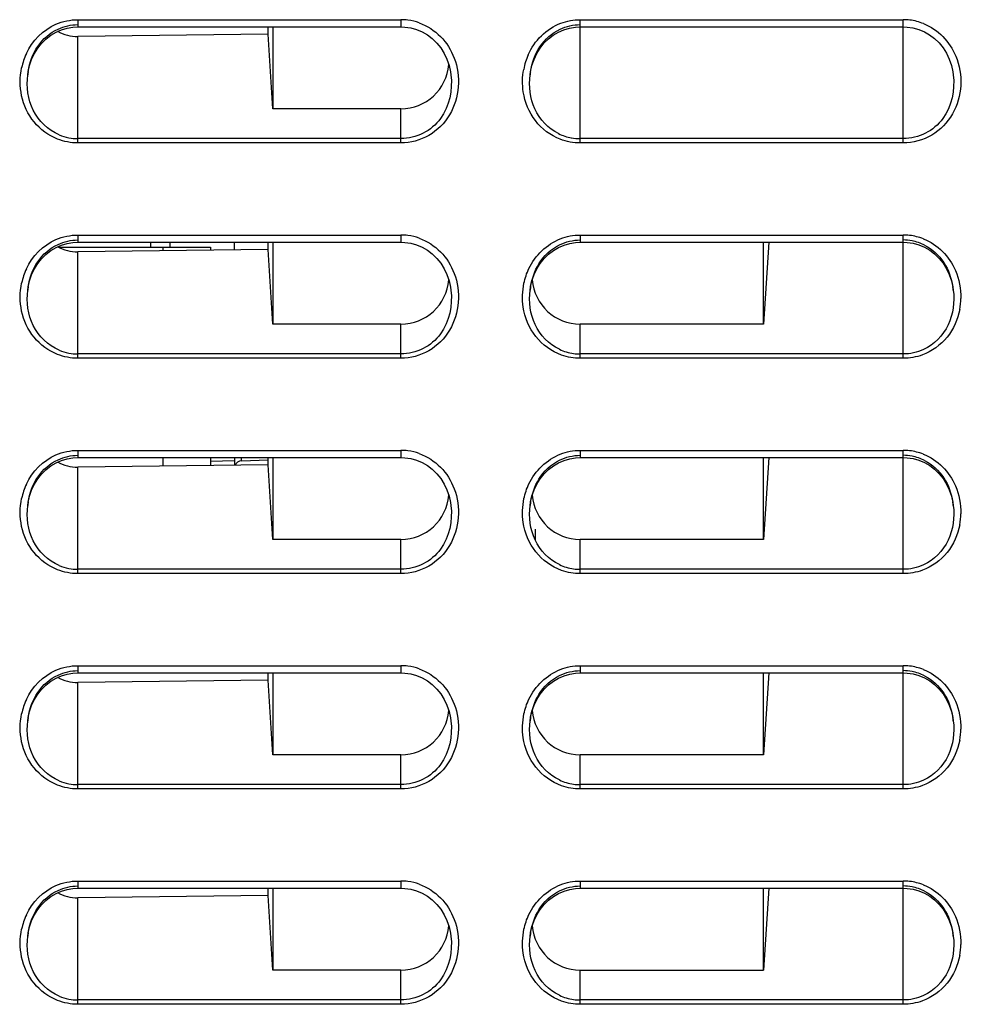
# Model space of a CAD drawing. Header units: millimetres. Extents: x 0 to 1200, y 0 to 1150.
# Tile 19 of 80: x 188 to 227, y 510 to 551. Entities that reach past the tile are written whole.
import ezdxf

# ---------------------------------------------------------------- set-up
doc = ezdxf.new("R2010")
doc.units = ezdxf.units.MM
doc.header["$LTSCALE"] = 74.962963
doc.layers.get('0').update_dxf_attribs({"linetype": 'CONTINUOUS'})

msp = doc.modelspace()

# ---------------------------------------------------------------- linework, layer by layer
at = {"color": 9, "linetype": 'CONTINUOUS'}
for p, q in [((190.124, 550.762), (190.124, 550.462)), ((190.124, 550.762), (203.624, 550.762)), ((203.624, 550.762), (203.624, 550.462)), ((211.124, 545.61), (211.124, 550.762)), ((211.124, 550.762), (224.624, 550.762)), ((224.624, 545.61), (224.624, 550.762)), ((190.124, 545.61), (190.124, 550.059)), ((205.718, 548.461), (205.719, 548.454)), ((226.719, 548.461), (226.72, 548.451)), ((203.624, 545.61), (203.624, 547.039)), ((203.624, 545.79), (190.124, 545.79)), ((224.624, 545.79), (211.124, 545.79)), ((203.624, 545.61), (190.124, 545.61)), ((224.624, 545.61), (211.124, 545.61)), ((190.124, 541.762), (190.124, 541.462)), ((190.124, 541.762), (203.624, 541.762)), ((203.624, 541.762), (203.624, 541.462)), ((211.124, 541.762), (211.124, 541.462)), ((211.124, 541.762), (224.624, 541.762)), ((224.624, 536.61), (224.624, 541.762)), ((193.674, 541.26), (193.674, 541.1)), ((190.124, 536.61), (190.124, 541.059)), ((205.718, 539.461), (205.719, 539.454)), ((203.624, 536.61), (203.624, 538.039)), ((211.124, 536.61), (211.124, 538.039)), ((203.624, 536.79), (190.124, 536.79)), ((224.624, 536.79), (211.124, 536.79)), ((203.624, 536.61), (190.124, 536.61)), ((224.624, 536.61), (211.124, 536.61)), ((190.124, 532.762), (190.124, 532.462)), ((190.124, 532.762), (203.624, 532.762)), ((203.624, 532.762), (203.624, 532.462)), ((211.124, 532.762), (211.124, 532.462)), ((211.124, 532.762), (224.624, 532.762)), ((224.624, 527.61), (224.624, 532.762)), ((193.674, 532.462), (193.674, 532.1)), ((196.963, 532.328), (196.963, 532.462)), ((190.124, 527.61), (190.124, 532.059)), ((205.718, 530.461), (205.719, 530.454)), ((209.248, 529.005), (209.248, 529.463)), ((203.624, 527.61), (203.624, 529.039)), ((211.124, 527.61), (211.124, 529.039)), ((203.624, 527.79), (190.124, 527.79)), ((203.624, 527.61), (190.124, 527.61)), ((224.624, 527.79), (211.124, 527.79)), ((224.624, 527.61), (211.124, 527.61)), ((190.124, 523.762), (190.124, 523.462)), ((190.124, 523.762), (203.624, 523.762)), ((203.624, 523.762), (203.624, 523.462)), ((211.124, 523.762), (211.124, 523.462)), ((211.124, 523.762), (224.624, 523.762)), ((224.624, 518.61), (224.624, 523.762)), ((190.124, 518.61), (190.124, 523.059)), ((205.718, 521.461), (205.719, 521.454)), ((203.624, 518.61), (203.624, 520.039)), ((211.124, 518.61), (211.124, 520.039)), ((203.624, 518.79), (190.124, 518.79)), ((203.624, 518.61), (190.124, 518.61)), ((224.624, 518.79), (211.124, 518.79)), ((224.624, 518.61), (211.124, 518.61)), ((190.124, 514.762), (190.124, 514.462)), ((190.124, 514.762), (203.624, 514.762)), ((203.624, 514.762), (203.624, 514.462)), ((211.124, 514.762), (211.124, 514.462)), ((211.124, 514.762), (224.624, 514.762)), ((224.624, 509.61), (224.624, 514.762)), ((190.124, 509.61), (190.124, 514.059)), ((205.718, 512.461), (205.719, 512.454)), ((203.624, 509.61), (203.624, 511.039)), ((211.124, 509.61), (211.124, 511.039)), ((203.624, 509.79), (190.124, 509.79)), ((203.624, 509.61), (190.124, 509.61)), ((224.624, 509.79), (211.124, 509.79)), ((224.624, 509.61), (211.124, 509.61))]:
    msp.add_line(p, q, dxfattribs=at)
at = {"color": 7, "linetype": 'CONTINUOUS'}
for p, q in [((188.993, 550.112), (189.211, 550.241)), ((189.211, 550.241), (189.44, 550.341)), ((189.44, 550.341), (189.677, 550.412)), ((189.677, 550.412), (189.919, 550.452)), ((189.919, 550.452), (190.124, 550.462)), ((190.124, 550.462), (203.624, 550.462)), ((198.074, 550.152), (198.074, 550.462)), ((198.279, 550.462), (198.279, 547.039)), ((203.624, 550.462), (203.792, 550.455)), ((203.792, 550.455), (204.036, 550.419)), ((204.036, 550.419), (204.278, 550.352)), ((204.278, 550.352), (204.511, 550.254)), ((204.511, 550.254), (204.733, 550.126)), ((209.995, 550.113), (210.213, 550.242)), ((210.213, 550.242), (210.442, 550.342)), ((210.442, 550.342), (210.679, 550.412)), ((210.679, 550.412), (210.92, 550.452)), ((210.92, 550.452), (211.124, 550.462)), ((211.124, 550.462), (224.624, 550.462)), ((224.624, 550.462), (224.79, 550.455)), ((224.79, 550.455), (225.034, 550.419)), ((225.034, 550.419), (225.275, 550.353)), ((225.275, 550.353), (225.509, 550.255)), ((225.509, 550.255), (225.731, 550.128)), ((188.607, 549.773), (188.791, 549.955)), ((188.791, 549.955), (188.993, 550.112)), ((198.074, 550.152), (190.124, 550.059)), ((198.279, 547.039), (198.074, 550.152)), ((204.733, 550.126), (204.94, 549.97)), ((204.94, 549.97), (205.127, 549.788)), ((209.609, 549.775), (209.793, 549.957)), ((209.793, 549.957), (209.995, 550.113)), ((225.731, 550.128), (225.938, 549.972)), ((225.938, 549.972), (226.126, 549.79)), ((188.306, 549.344), (188.445, 549.569)), ((188.445, 549.569), (188.607, 549.773)), ((205.127, 549.788), (205.293, 549.582)), ((205.293, 549.582), (205.436, 549.356)), ((209.307, 549.346), (209.446, 549.571)), ((209.446, 549.571), (209.609, 549.775)), ((226.126, 549.79), (226.292, 549.584)), ((226.292, 549.584), (226.435, 549.358)), ((188.105, 548.847), (188.192, 549.102)), ((188.192, 549.102), (188.306, 549.344)), ((205.436, 549.356), (205.552, 549.112)), ((205.552, 549.112), (205.641, 548.853)), ((209.105, 548.848), (209.192, 549.104)), ((209.192, 549.104), (209.307, 549.346)), ((226.435, 549.358), (226.552, 549.113)), ((226.552, 549.113), (226.641, 548.854)), ((188.028, 548.453), (188.046, 548.58)), ((188.046, 548.58), (188.105, 548.847)), ((205.641, 548.853), (205.701, 548.583)), ((205.701, 548.583), (205.72, 548.454)), ((209.028, 548.453), (209.046, 548.58)), ((209.046, 548.58), (209.105, 548.848)), ((226.641, 548.854), (226.701, 548.583)), ((226.701, 548.583), (226.72, 548.451)), ((188.028, 548.453), (188.029, 548.461)), ((209.028, 548.453), (209.029, 548.461)), ((203.624, 547.039), (198.279, 547.039)), ((188.993, 541.112), (189.211, 541.241)), ((189.211, 541.241), (189.44, 541.341)), ((189.31, 541.26), (195.674, 541.26)), ((189.44, 541.341), (189.677, 541.412)), ((189.677, 541.412), (189.919, 541.452)), ((189.919, 541.452), (190.124, 541.462)), ((190.124, 541.462), (203.624, 541.462)), ((193.174, 541.26), (193.174, 541.462)), ((193.974, 541.462), (193.974, 541.26)), ((195.674, 541.26), (195.674, 541.124)), ((196.674, 541.135), (196.674, 541.462)), ((198.074, 541.152), (198.074, 541.462)), ((198.279, 541.462), (198.279, 538.039)), ((203.624, 541.462), (203.792, 541.455)), ((203.792, 541.455), (204.036, 541.419)), ((204.036, 541.419), (204.278, 541.352)), ((204.278, 541.352), (204.511, 541.254)), ((204.511, 541.254), (204.733, 541.126)), ((210.001, 541.117), (210.218, 541.245)), ((210.218, 541.245), (210.447, 541.344)), ((210.447, 541.344), (210.684, 541.413)), ((210.684, 541.413), (210.924, 541.452)), ((210.924, 541.452), (211.124, 541.462)), ((211.124, 541.462), (224.624, 541.462)), ((218.78, 538.039), (218.78, 541.462)), ((219.005, 541.462), (218.78, 538.039)), ((224.624, 541.462), (224.791, 541.455)), ((224.791, 541.455), (225.036, 541.419)), ((225.036, 541.419), (225.277, 541.352)), ((225.277, 541.352), (225.511, 541.254)), ((225.511, 541.254), (225.733, 541.126)), ((188.445, 540.569), (188.607, 540.773)), ((188.607, 540.773), (188.791, 540.955)), ((188.791, 540.955), (188.993, 541.112)), ((198.074, 541.152), (190.124, 541.059)), ((198.279, 538.039), (198.074, 541.152)), ((204.733, 541.126), (204.94, 540.97)), ((204.94, 540.97), (205.127, 540.788)), ((205.127, 540.788), (205.293, 540.582)), ((209.449, 540.575), (209.613, 540.78)), ((209.613, 540.78), (209.798, 540.961)), ((209.798, 540.961), (210.001, 541.117)), ((225.733, 541.126), (225.939, 540.97)), ((225.939, 540.97), (226.127, 540.788)), ((226.127, 540.788), (226.293, 540.582)), ((188.192, 540.102), (188.306, 540.344)), ((188.306, 540.344), (188.445, 540.569)), ((205.293, 540.582), (205.436, 540.356)), ((205.436, 540.356), (205.552, 540.112)), ((209.194, 540.108), (209.309, 540.35)), ((209.309, 540.35), (209.449, 540.575)), ((226.293, 540.582), (226.436, 540.356)), ((226.436, 540.356), (226.552, 540.112)), ((188.105, 539.847), (188.192, 540.102)), ((205.552, 540.112), (205.641, 539.853)), ((209.106, 539.851), (209.194, 540.108)), ((226.552, 540.112), (226.641, 539.853)), ((188.028, 539.453), (188.046, 539.58)), ((188.046, 539.58), (188.105, 539.847)), ((205.641, 539.853), (205.701, 539.583)), ((205.701, 539.583), (205.72, 539.454)), ((209.028, 539.453), (209.046, 539.582)), ((209.046, 539.582), (209.106, 539.851)), ((226.641, 539.853), (226.701, 539.583)), ((226.701, 539.583), (226.719, 539.452)), ((188.028, 539.453), (188.029, 539.461)), ((209.028, 539.453), (209.029, 539.461)), ((226.718, 539.461), (226.719, 539.453)), ((203.624, 538.039), (198.279, 538.039)), ((218.78, 538.039), (211.124, 538.039)), ((188.791, 531.955), (188.993, 532.112)), ((188.993, 532.112), (189.211, 532.241)), ((189.211, 532.241), (189.44, 532.341)), ((189.44, 532.341), (189.677, 532.412)), ((189.677, 532.412), (189.919, 532.452)), ((189.919, 532.452), (190.124, 532.462)), ((190.124, 532.462), (203.624, 532.462)), ((198.074, 532.152), (190.124, 532.059)), ((195.674, 532.462), (195.674, 532.124)), ((195.674, 532.31), (196.674, 532.345)), ((196.674, 532.462), (196.674, 532.135)), ((196.963, 532.328), (198.074, 532.367)), ((198.074, 532.152), (198.074, 532.462)), ((198.279, 529.039), (198.074, 532.152)), ((198.279, 532.462), (198.279, 529.039)), ((203.624, 532.462), (203.792, 532.455)), ((203.792, 532.455), (204.036, 532.419)), ((204.036, 532.419), (204.278, 532.352)), ((204.278, 532.352), (204.511, 532.254)), ((204.511, 532.254), (204.733, 532.126)), ((204.733, 532.126), (204.94, 531.97)), ((209.798, 531.961), (210.001, 532.117)), ((210.001, 532.117), (210.218, 532.245)), ((210.218, 532.245), (210.447, 532.344)), ((210.447, 532.344), (210.684, 532.413)), ((210.684, 532.413), (210.924, 532.452)), ((210.924, 532.452), (211.124, 532.462)), ((211.124, 532.462), (224.624, 532.462)), ((218.78, 529.039), (218.78, 532.462)), ((219.005, 532.462), (218.78, 529.039)), ((224.624, 532.462), (224.791, 532.455)), ((224.791, 532.455), (225.036, 532.419)), ((225.036, 532.419), (225.277, 532.352)), ((225.277, 532.352), (225.511, 532.254)), ((225.511, 532.254), (225.733, 532.126)), ((225.733, 532.126), (225.939, 531.97)), ((188.445, 531.569), (188.607, 531.773)), ((188.607, 531.773), (188.791, 531.955)), ((204.94, 531.97), (205.127, 531.788)), ((205.127, 531.788), (205.293, 531.582)), ((209.449, 531.575), (209.613, 531.78)), ((209.613, 531.78), (209.798, 531.961)), ((225.939, 531.97), (226.127, 531.788)), ((226.127, 531.788), (226.293, 531.582)), ((188.192, 531.102), (188.306, 531.344)), ((188.306, 531.344), (188.445, 531.569)), ((205.293, 531.582), (205.436, 531.356)), ((205.436, 531.356), (205.552, 531.112)), ((209.194, 531.108), (209.309, 531.35)), ((209.309, 531.35), (209.449, 531.575)), ((226.293, 531.582), (226.436, 531.356)), ((226.436, 531.356), (226.552, 531.112)), ((188.105, 530.847), (188.192, 531.102)), ((205.552, 531.112), (205.641, 530.853)), ((209.106, 530.851), (209.194, 531.108)), ((226.552, 531.112), (226.641, 530.853)), ((188.028, 530.453), (188.046, 530.58)), ((188.028, 530.453), (188.029, 530.461)), ((188.046, 530.58), (188.105, 530.847)), ((205.641, 530.853), (205.701, 530.583)), ((205.701, 530.583), (205.72, 530.454)), ((209.028, 530.453), (209.046, 530.582)), ((209.028, 530.453), (209.029, 530.461)), ((209.046, 530.582), (209.106, 530.851)), ((226.641, 530.853), (226.701, 530.583)), ((226.701, 530.583), (226.719, 530.452)), ((226.718, 530.461), (226.719, 530.453)), ((203.624, 529.039), (198.279, 529.039)), ((218.78, 529.039), (211.124, 529.039)), ((189.919, 523.452), (190.124, 523.462)), ((190.124, 523.462), (203.624, 523.462)), ((198.074, 523.152), (198.074, 523.462)), ((198.279, 523.462), (198.279, 520.039)), ((203.624, 523.462), (203.792, 523.455)), ((210.924, 523.452), (211.124, 523.462)), ((211.124, 523.462), (224.624, 523.462)), ((218.78, 520.039), (218.78, 523.462)), ((219.005, 523.462), (218.78, 520.039)), ((224.624, 523.462), (224.791, 523.455)), ((188.791, 522.955), (188.993, 523.112)), ((188.993, 523.112), (189.211, 523.241)), ((189.211, 523.241), (189.44, 523.341)), ((189.44, 523.341), (189.677, 523.412)), ((189.677, 523.412), (189.919, 523.452)), ((198.074, 523.152), (190.124, 523.059)), ((198.279, 520.039), (198.074, 523.152)), ((203.792, 523.455), (204.036, 523.419)), ((204.036, 523.419), (204.278, 523.352)), ((204.278, 523.352), (204.511, 523.254)), ((204.511, 523.254), (204.733, 523.126)), ((204.733, 523.126), (204.94, 522.97)), ((209.798, 522.961), (210.001, 523.117)), ((210.001, 523.117), (210.218, 523.245)), ((210.218, 523.245), (210.447, 523.344)), ((210.447, 523.344), (210.684, 523.413)), ((210.684, 523.413), (210.924, 523.452)), ((224.791, 523.455), (225.036, 523.419)), ((225.036, 523.419), (225.277, 523.352)), ((225.277, 523.352), (225.511, 523.254)), ((225.511, 523.254), (225.733, 523.126)), ((225.733, 523.126), (225.939, 522.97)), ((188.445, 522.569), (188.607, 522.773)), ((188.607, 522.773), (188.791, 522.955)), ((204.94, 522.97), (205.127, 522.788)), ((205.127, 522.788), (205.293, 522.582)), ((209.449, 522.575), (209.613, 522.78)), ((209.613, 522.78), (209.798, 522.961)), ((225.939, 522.97), (226.127, 522.788)), ((226.127, 522.788), (226.293, 522.582)), ((188.192, 522.102), (188.306, 522.344)), ((188.306, 522.344), (188.445, 522.569)), ((205.293, 522.582), (205.436, 522.356)), ((205.436, 522.356), (205.552, 522.112)), ((209.194, 522.108), (209.309, 522.35)), ((209.309, 522.35), (209.449, 522.575)), ((226.293, 522.582), (226.436, 522.356)), ((226.436, 522.356), (226.552, 522.112)), ((188.046, 521.58), (188.105, 521.847)), ((188.105, 521.847), (188.192, 522.102)), ((205.552, 522.112), (205.641, 521.853)), ((205.641, 521.853), (205.701, 521.583)), ((209.046, 521.582), (209.106, 521.851)), ((209.106, 521.851), (209.194, 522.108)), ((226.552, 522.112), (226.641, 521.853)), ((226.641, 521.853), (226.701, 521.583)), ((188.028, 521.453), (188.046, 521.58)), ((188.028, 521.453), (188.029, 521.461)), ((205.701, 521.583), (205.72, 521.454)), ((209.028, 521.453), (209.046, 521.582)), ((209.028, 521.453), (209.029, 521.461)), ((226.701, 521.583), (226.719, 521.452)), ((226.718, 521.461), (226.719, 521.453)), ((203.624, 520.039), (198.279, 520.039)), ((218.78, 520.039), (211.124, 520.039)), ((189.44, 514.341), (189.677, 514.412)), ((189.677, 514.412), (189.919, 514.452)), ((189.919, 514.452), (190.124, 514.462)), ((190.124, 514.462), (203.624, 514.462)), ((198.074, 514.152), (198.074, 514.462)), ((198.279, 514.462), (198.279, 511.039)), ((203.624, 514.462), (203.792, 514.455)), ((203.792, 514.455), (204.036, 514.419)), ((204.036, 514.419), (204.278, 514.352)), ((210.447, 514.344), (210.684, 514.413)), ((210.684, 514.413), (210.924, 514.452)), ((210.924, 514.452), (211.124, 514.462)), ((211.124, 514.462), (224.624, 514.462)), ((218.78, 511.039), (218.78, 514.462)), ((219.005, 514.462), (218.78, 511.039)), ((224.624, 514.462), (224.791, 514.455)), ((224.791, 514.455), (225.036, 514.419)), ((225.036, 514.419), (225.277, 514.352)), ((188.791, 513.955), (188.993, 514.112)), ((188.993, 514.112), (189.211, 514.241)), ((189.211, 514.241), (189.44, 514.341)), ((198.074, 514.152), (190.124, 514.059)), ((198.279, 511.039), (198.074, 514.152)), ((204.278, 514.352), (204.511, 514.254)), ((204.511, 514.254), (204.733, 514.126)), ((204.733, 514.126), (204.94, 513.97)), ((209.798, 513.961), (210.001, 514.117)), ((210.001, 514.117), (210.218, 514.245)), ((210.218, 514.245), (210.447, 514.344)), ((225.277, 514.352), (225.511, 514.254)), ((225.511, 514.254), (225.733, 514.126)), ((225.733, 514.126), (225.939, 513.97)), ((188.445, 513.569), (188.607, 513.773)), ((188.607, 513.773), (188.791, 513.955)), ((204.94, 513.97), (205.127, 513.788)), ((205.127, 513.788), (205.293, 513.582)), ((209.449, 513.575), (209.613, 513.78)), ((209.613, 513.78), (209.798, 513.961)), ((225.939, 513.97), (226.127, 513.788)), ((226.127, 513.788), (226.293, 513.582)), ((188.192, 513.102), (188.306, 513.344)), ((188.306, 513.344), (188.445, 513.569)), ((205.293, 513.582), (205.436, 513.356)), ((205.436, 513.356), (205.552, 513.112)), ((209.194, 513.108), (209.309, 513.35)), ((209.309, 513.35), (209.449, 513.575)), ((226.293, 513.582), (226.436, 513.356)), ((226.436, 513.356), (226.552, 513.112)), ((188.046, 512.58), (188.105, 512.847)), ((188.105, 512.847), (188.192, 513.102)), ((205.552, 513.112), (205.641, 512.853)), ((205.641, 512.853), (205.701, 512.583)), ((209.046, 512.582), (209.106, 512.851)), ((209.106, 512.851), (209.194, 513.108)), ((226.552, 513.112), (226.641, 512.853)), ((226.641, 512.853), (226.701, 512.583)), ((188.028, 512.453), (188.046, 512.58)), ((188.028, 512.453), (188.029, 512.461)), ((205.701, 512.583), (205.72, 512.454)), ((209.028, 512.453), (209.046, 512.582)), ((209.028, 512.453), (209.029, 512.461)), ((226.701, 512.583), (226.719, 512.452)), ((226.718, 512.461), (226.719, 512.453)), ((203.624, 511.039), (198.279, 511.039)), ((211.124, 511.039), (218.78, 511.039))]:
    msp.add_line(p, q, dxfattribs=at)
at = {"color": 9, "linetype": 'CONTINUOUS'}
for centre, radius, start, end in [((203.623, 548.473), 2.289, 82.5214, 89.9901), ((203.62, 548.458), 2.305, 70.2919, 82.4952), ((224.623, 548.473), 2.29, 83.1658, 89.991), ((224.619, 548.454), 2.309, 68.1382, 83.1208), ((190.465, 548.186), 2.751, 155.0978, 168.0544), ((211.478, 548.182), 2.764, 156.293, 169.4974), ((203.623, 539.473), 2.289, 82.5214, 89.9901), ((203.62, 539.458), 2.305, 70.2919, 82.4952), ((224.623, 539.472), 2.29, 83.2741, 89.9911), ((224.62, 539.455), 2.308, 68.4802, 83.2311), ((190.465, 539.186), 2.751, 155.0978, 168.0544), ((224.24, 539.168), 2.795, 349.4036, 358.8663), ((203.623, 530.473), 2.289, 82.5214, 89.9901), ((203.62, 530.458), 2.305, 70.2919, 82.4952), ((224.623, 530.472), 2.29, 83.2741, 89.9911), ((224.62, 530.455), 2.308, 68.4802, 83.2311), ((190.465, 530.186), 2.751, 155.0978, 168.0544), ((224.24, 530.168), 2.795, 349.4036, 358.8663), ((203.623, 521.473), 2.289, 82.5214, 89.9901), ((203.62, 521.458), 2.305, 70.2919, 82.4952), ((224.623, 521.472), 2.29, 83.2741, 89.9911), ((224.62, 521.455), 2.308, 68.4802, 83.2311), ((190.465, 521.186), 2.751, 155.0978, 168.0544), ((224.24, 521.168), 2.795, 349.4036, 358.8663), ((203.623, 512.473), 2.289, 82.5214, 89.9901), ((203.62, 512.458), 2.305, 70.2919, 82.4952), ((224.623, 512.472), 2.29, 83.2741, 89.9911), ((224.62, 512.455), 2.308, 68.4802, 83.2311), ((190.465, 512.186), 2.751, 155.0978, 168.0544), ((224.24, 512.168), 2.795, 349.4036, 358.8663)]:
    msp.add_arc(centre, radius, start, end, dxfattribs=at)
at = {"color": 7, "linetype": 'CONTINUOUS'}
for centre, radius, start, end in [((190.994, 548.118), 2.985, 170.7093, 172.1139), ((212, 548.117), 2.99, 170.9339, 173.3881), ((191.02, 548.115), 3.011, 172.1138, 173.3901), ((190.126, 547.84), 2.05, 247.4327, 259.2693), ((190.124, 547.839), 2.049, 259.2968, 269.9862), ((211.127, 547.845), 2.056, 243.845, 259.4896), ((211.124, 547.839), 2.049, 259.5422, 269.9856), ((224.623, 539.587), 1.969, 79.1672, 89.9838), ((224.618, 539.571), 1.986, 62.9672, 79.0991), ((191.02, 539.115), 3.011, 172.1138, 173.3901), ((190.994, 539.118), 2.985, 170.7093, 172.1139), ((212.015, 539.113), 3.006, 170.5022, 173.3527), ((223.751, 539.116), 2.988, 6.6319, 9.2592), ((190.126, 538.84), 2.05, 247.4327, 259.2693), ((190.124, 538.839), 2.049, 259.2968, 269.9862), ((211.127, 538.847), 2.057, 244.8273, 262.1641), ((211.124, 538.836), 2.046, 262.215, 269.9903), ((224.623, 530.587), 1.969, 79.1672, 89.9838), ((224.618, 530.571), 1.986, 62.9672, 79.0991), ((196.974, 532.028), 0.3, 92, 159.0544), ((191.02, 530.115), 3.011, 172.1138, 173.3901), ((190.994, 530.118), 2.985, 170.7093, 172.1139), ((212.015, 530.113), 3.006, 170.5022, 173.3527), ((223.751, 530.116), 2.988, 6.6319, 9.2592), ((190.126, 529.84), 2.05, 247.4327, 259.2693), ((190.124, 529.839), 2.049, 259.2968, 269.9862), ((211.127, 529.847), 2.057, 244.8273, 262.1641), ((211.124, 529.836), 2.046, 262.215, 269.9903), ((224.623, 521.587), 1.969, 79.1672, 89.9838), ((224.618, 521.571), 1.986, 62.9672, 79.0991), ((191.02, 521.115), 3.011, 172.1138, 173.3901), ((190.994, 521.118), 2.985, 170.7093, 172.1139), ((212.015, 521.113), 3.006, 170.5022, 173.3527), ((223.751, 521.116), 2.988, 6.6319, 9.2592), ((190.126, 520.84), 2.05, 247.4327, 259.2693), ((211.127, 520.847), 2.057, 244.8273, 262.1641), ((190.124, 520.839), 2.049, 259.2968, 269.9862), ((211.124, 520.836), 2.046, 262.215, 269.9903), ((224.623, 512.587), 1.969, 79.1672, 89.9838), ((224.618, 512.571), 1.986, 62.9672, 79.0991), ((191.02, 512.115), 3.011, 172.1138, 173.3901), ((190.994, 512.118), 2.985, 170.7093, 172.1139), ((212.015, 512.113), 3.006, 170.5022, 173.3527), ((223.751, 512.116), 2.988, 6.6319, 9.2592), ((190.126, 511.84), 2.05, 247.4327, 259.2693), ((211.127, 511.847), 2.057, 244.8273, 262.1641), ((190.124, 511.839), 2.049, 259.2968, 269.9862), ((211.124, 511.836), 2.046, 262.215, 269.9903)]:
    msp.add_arc(centre, radius, start, end, dxfattribs=at)
for centre, major_axis, start_param, end_param in [((203.624, 549.052), (0, -2.013), 0, 1.490219), ((203.624, 540.052), (0, -2.013), 0, 1.490219), ((211.124, 540.052), (-2.013, 0), 6.3638, 7.853982), ((203.624, 531.052), (0, -2.013), 0, 1.490219), ((211.124, 531.052), (-2.013, 0), 6.3638, 7.853982), ((203.624, 522.052), (0, -2.013), 0, 1.490219), ((211.124, 522.052), (-2.013, 0), 6.3638, 7.853982), ((203.624, 513.052), (0, -2.013), 0, 1.490219), ((211.124, 513.052), (-2.013, 0), 6.3638, 7.853982)]:
    msp.add_ellipse(centre, major_axis=major_axis, ratio=1, start_param=start_param, end_param=end_param, dxfattribs=at)
at = {"color": 9, "linetype": 'CONTINUOUS'}
for points in [[(189.209, 550.572), (189.494, 550.696), (189.812, 550.762), (190.124, 550.762)], [(210.316, 550.615), (210.572, 550.712), (210.85, 550.762), (211.124, 550.762)], [(187.97, 549.344), (188.215, 549.871), (188.675, 550.34), (189.209, 550.572)], [(187.774, 547.584), (187.692, 547.965), (187.693, 548.373), (187.774, 548.755)], [(208.745, 547.742), (208.697, 548.053), (208.702, 548.376), (208.76, 548.686)], [(190.124, 545.61), (189.834, 545.61), (189.539, 545.666), (189.27, 545.772)], [(211.124, 545.61), (210.841, 545.61), (210.553, 545.663), (210.289, 545.765)], [(187.97, 540.344), (188.215, 540.871), (188.675, 541.34), (189.209, 541.572)], [(189.209, 541.572), (189.494, 541.696), (189.812, 541.762), (190.124, 541.762)], [(208.98, 540.365), (209.239, 540.908), (209.731, 541.387), (210.292, 541.606)], [(210.292, 541.606), (210.555, 541.708), (210.842, 541.762), (211.124, 541.762)], [(208.772, 539.747), (208.816, 539.96), (208.886, 540.169), (208.98, 540.365)], [(226.806, 540.282), (226.964, 539.918), (227.043, 539.51), (227.035, 539.113)], [(187.774, 538.584), (187.692, 538.965), (187.693, 539.373), (187.774, 539.755)], [(208.743, 538.753), (208.694, 539.081), (208.704, 539.423), (208.772, 539.747)], [(190.124, 536.61), (189.834, 536.61), (189.539, 536.666), (189.27, 536.772)], [(211.124, 536.61), (210.859, 536.61), (210.59, 536.657), (210.34, 536.746)], [(225.426, 536.753), (225.171, 536.659), (224.895, 536.61), (224.624, 536.61)], [(187.97, 531.344), (188.215, 531.871), (188.675, 532.34), (189.209, 532.572)], [(189.209, 532.572), (189.494, 532.696), (189.812, 532.762), (190.124, 532.762)], [(208.98, 531.365), (209.239, 531.908), (209.731, 532.387), (210.292, 532.606)], [(210.292, 532.606), (210.555, 532.708), (210.842, 532.762), (211.124, 532.762)], [(208.772, 530.747), (208.816, 530.96), (208.886, 531.169), (208.98, 531.365)], [(226.806, 531.282), (226.964, 530.918), (227.043, 530.51), (227.035, 530.113)], [(187.774, 529.584), (187.692, 529.965), (187.693, 530.373), (187.774, 530.755)], [(208.743, 529.753), (208.694, 530.081), (208.704, 530.423), (208.772, 530.747)], [(190.124, 527.61), (189.834, 527.61), (189.539, 527.666), (189.27, 527.772)], [(211.124, 527.61), (210.859, 527.61), (210.59, 527.657), (210.34, 527.746)], [(225.426, 527.753), (225.171, 527.659), (224.895, 527.61), (224.624, 527.61)], [(187.97, 522.344), (188.215, 522.871), (188.675, 523.34), (189.209, 523.572)], [(189.209, 523.572), (189.494, 523.696), (189.812, 523.762), (190.124, 523.762)], [(208.98, 522.365), (209.239, 522.908), (209.731, 523.387), (210.292, 523.606)], [(210.292, 523.606), (210.555, 523.708), (210.842, 523.762), (211.124, 523.762)], [(208.772, 521.747), (208.816, 521.96), (208.886, 522.169), (208.98, 522.365)], [(226.806, 522.282), (226.964, 521.918), (227.043, 521.51), (227.035, 521.113)], [(187.774, 520.584), (187.692, 520.965), (187.693, 521.373), (187.774, 521.755)], [(208.743, 520.753), (208.694, 521.081), (208.704, 521.423), (208.772, 521.747)], [(190.124, 518.61), (189.834, 518.61), (189.539, 518.666), (189.27, 518.772)], [(211.124, 518.61), (210.859, 518.61), (210.59, 518.657), (210.34, 518.746)], [(225.426, 518.753), (225.171, 518.659), (224.895, 518.61), (224.624, 518.61)], [(187.97, 513.344), (188.215, 513.871), (188.675, 514.34), (189.209, 514.572)], [(189.209, 514.572), (189.494, 514.696), (189.812, 514.762), (190.124, 514.762)], [(208.98, 513.365), (209.239, 513.908), (209.731, 514.387), (210.292, 514.606)], [(210.292, 514.606), (210.555, 514.708), (210.842, 514.762), (211.124, 514.762)], [(208.772, 512.747), (208.816, 512.96), (208.886, 513.169), (208.98, 513.365)], [(226.806, 513.282), (226.964, 512.918), (227.043, 512.51), (227.035, 512.113)], [(187.774, 511.584), (187.692, 511.965), (187.693, 512.373), (187.774, 512.755)], [(208.743, 511.753), (208.694, 512.081), (208.704, 512.423), (208.772, 512.747)], [(190.124, 509.61), (189.834, 509.61), (189.539, 509.666), (189.27, 509.772)], [(211.124, 509.61), (210.859, 509.61), (210.59, 509.657), (210.34, 509.746)], [(225.426, 509.753), (225.171, 509.659), (224.895, 509.61), (224.624, 509.61)]]:
    msp.add_open_spline(points, degree=3, dxfattribs=at)
for points, knots in [([(204.398, 550.628), (204.729, 550.509), (205.346, 550.11), (205.73, 549.491), (205.855, 549.161)], [0, 0, 0, 0, 0.499482, 1, 1, 1, 1]), ([(208.947, 549.293), (209.077, 549.589), (209.45, 550.14), (210.014, 550.501), (210.316, 550.615)], [0, 0, 0, 0, 0.500359, 1, 1, 1, 1]), ([(225.479, 550.597), (225.78, 550.476), (226.336, 550.101), (226.698, 549.541), (226.823, 549.241)], [0, 0, 0, 0, 0.499613, 1, 1, 1, 1]), ([(205.855, 549.161), (206, 548.78), (206.118, 547.943), (205.749, 546.736), (204.856, 545.833), (204.029, 545.61), (203.624, 545.61)], [0, 0, 0, 0, 0.250696, 0.501021, 0.750716, 1, 1, 1, 1]), ([(226.823, 549.241), (226.982, 548.859), (227.126, 548.01), (226.775, 546.774), (225.878, 545.841), (225.036, 545.61), (224.624, 545.61)], [0, 0, 0, 0, 0.250647, 0.500991, 0.750701, 1, 1, 1, 1]), ([(205.719, 548.454), (205.79, 547.833), (205.584, 546.789), (204.589, 545.946), (203.942, 545.79), (203.624, 545.79)], [0, 0, 0, 0, 0.495237, 0.747683, 1, 1, 1, 1]), ([(226.72, 548.451), (226.79, 547.83), (226.582, 546.788), (225.588, 545.946), (224.942, 545.79), (224.624, 545.79)], [0, 0, 0, 0, 0.49521, 0.747656, 1, 1, 1, 1]), ([(210.289, 545.765), (209.885, 545.92), (209.152, 546.472), (208.811, 547.313), (208.745, 547.742)], [0, 0, 0, 0, 0.499301, 1, 1, 1, 1]), ([(189.27, 545.772), (188.894, 545.92), (188.211, 546.424), (187.859, 547.189), (187.774, 547.584)], [0, 0, 0, 0, 0.499405, 1, 1, 1, 1]), ([(204.398, 541.628), (204.729, 541.509), (205.346, 541.11), (205.73, 540.491), (205.855, 540.161)], [0, 0, 0, 0, 0.499482, 1, 1, 1, 1]), ([(225.466, 541.602), (225.763, 541.485), (226.314, 541.121), (226.678, 540.575), (226.806, 540.282)], [0, 0, 0, 0, 0.499629, 1, 1, 1, 1]), ([(205.855, 540.161), (206, 539.78), (206.118, 538.943), (205.749, 537.736), (204.856, 536.833), (204.029, 536.61), (203.624, 536.61)], [0, 0, 0, 0, 0.250696, 0.501021, 0.750716, 1, 1, 1, 1]), ([(205.719, 539.454), (205.79, 538.833), (205.584, 537.789), (204.589, 536.946), (203.942, 536.79), (203.624, 536.79)], [0, 0, 0, 0, 0.495237, 0.747683, 1, 1, 1, 1]), ([(210.34, 536.746), (209.923, 536.895), (209.161, 537.45), (208.809, 538.314), (208.743, 538.753)], [0, 0, 0, 0, 0.49924, 1, 1, 1, 1]), ([(189.27, 536.772), (188.894, 536.92), (188.211, 537.424), (187.859, 538.189), (187.774, 538.584)], [0, 0, 0, 0, 0.499405, 1, 1, 1, 1]), ([(226.988, 538.654), (226.909, 538.237), (226.551, 537.424), (225.824, 536.899), (225.426, 536.753)], [0, 0, 0, 0, 0.500634, 1, 1, 1, 1]), ([(204.398, 532.628), (204.729, 532.509), (205.346, 532.11), (205.73, 531.491), (205.855, 531.161)], [0, 0, 0, 0, 0.499482, 1, 1, 1, 1]), ([(225.466, 532.602), (225.763, 532.485), (226.314, 532.121), (226.678, 531.575), (226.806, 531.282)], [0, 0, 0, 0, 0.499629, 1, 1, 1, 1]), ([(205.855, 531.161), (206, 530.78), (206.118, 529.943), (205.749, 528.736), (204.856, 527.833), (204.029, 527.61), (203.624, 527.61)], [0, 0, 0, 0, 0.250696, 0.501021, 0.750716, 1, 1, 1, 1]), ([(205.719, 530.454), (205.79, 529.833), (205.584, 528.789), (204.589, 527.946), (203.942, 527.79), (203.624, 527.79)], [0, 0, 0, 0, 0.495237, 0.747683, 1, 1, 1, 1]), ([(210.34, 527.746), (209.923, 527.895), (209.161, 528.45), (208.809, 529.314), (208.743, 529.753)], [0, 0, 0, 0, 0.49924, 1, 1, 1, 1]), ([(226.988, 529.654), (226.909, 529.237), (226.551, 528.424), (225.824, 527.899), (225.426, 527.753)], [0, 0, 0, 0, 0.500634, 1, 1, 1, 1]), ([(189.27, 527.772), (188.894, 527.92), (188.211, 528.424), (187.859, 529.189), (187.774, 529.584)], [0, 0, 0, 0, 0.499405, 1, 1, 1, 1]), ([(204.398, 523.628), (204.729, 523.509), (205.346, 523.11), (205.73, 522.491), (205.855, 522.161)], [0, 0, 0, 0, 0.499482, 1, 1, 1, 1]), ([(225.466, 523.602), (225.763, 523.485), (226.314, 523.121), (226.678, 522.575), (226.806, 522.282)], [0, 0, 0, 0, 0.499629, 1, 1, 1, 1]), ([(205.855, 522.161), (206, 521.78), (206.118, 520.943), (205.749, 519.736), (204.856, 518.833), (204.029, 518.61), (203.624, 518.61)], [0, 0, 0, 0, 0.250696, 0.501021, 0.750716, 1, 1, 1, 1]), ([(205.719, 521.454), (205.79, 520.833), (205.584, 519.789), (204.589, 518.946), (203.942, 518.79), (203.624, 518.79)], [0, 0, 0, 0, 0.495237, 0.747683, 1, 1, 1, 1]), ([(189.27, 518.772), (188.894, 518.92), (188.211, 519.424), (187.859, 520.189), (187.774, 520.584)], [0, 0, 0, 0, 0.499405, 1, 1, 1, 1]), ([(210.34, 518.746), (209.923, 518.895), (209.161, 519.45), (208.809, 520.314), (208.743, 520.753)], [0, 0, 0, 0, 0.49924, 1, 1, 1, 1]), ([(226.988, 520.654), (226.909, 520.237), (226.551, 519.424), (225.824, 518.899), (225.426, 518.753)], [0, 0, 0, 0, 0.500634, 1, 1, 1, 1]), ([(204.398, 514.628), (204.729, 514.509), (205.346, 514.11), (205.73, 513.491), (205.855, 513.161)], [0, 0, 0, 0, 0.499482, 1, 1, 1, 1]), ([(225.466, 514.602), (225.763, 514.485), (226.314, 514.121), (226.678, 513.575), (226.806, 513.282)], [0, 0, 0, 0, 0.499629, 1, 1, 1, 1]), ([(205.855, 513.161), (206, 512.78), (206.118, 511.943), (205.749, 510.736), (204.856, 509.833), (204.029, 509.61), (203.624, 509.61)], [0, 0, 0, 0, 0.250696, 0.501021, 0.750716, 1, 1, 1, 1]), ([(205.719, 512.454), (205.79, 511.833), (205.584, 510.789), (204.589, 509.946), (203.942, 509.79), (203.624, 509.79)], [0, 0, 0, 0, 0.495237, 0.747683, 1, 1, 1, 1]), ([(189.27, 509.772), (188.894, 509.92), (188.211, 510.424), (187.859, 511.189), (187.774, 511.584)], [0, 0, 0, 0, 0.499405, 1, 1, 1, 1]), ([(210.34, 509.746), (209.923, 509.895), (209.161, 510.45), (208.809, 511.314), (208.743, 511.753)], [0, 0, 0, 0, 0.49924, 1, 1, 1, 1]), ([(226.988, 511.654), (226.909, 511.237), (226.551, 510.424), (225.824, 509.899), (225.426, 509.753)], [0, 0, 0, 0, 0.500634, 1, 1, 1, 1])]:
    msp.add_open_spline(points, degree=3, knots=knots, dxfattribs=at)
at = {"color": 7, "linetype": 'CONTINUOUS'}
for points, knots in [([(188.049, 548.6), (188.109, 548.968), (188.365, 549.694), (188.957, 550.216), (189.295, 550.373)], [0, 0, 0, 0, 0.499874, 1, 1, 1, 1]), ([(209.047, 548.588), (209.105, 548.955), (209.358, 549.682), (209.945, 550.207), (210.281, 550.366)], [0, 0, 0, 0, 0.499867, 1, 1, 1, 1]), ([(189.339, 545.947), (188.88, 546.138), (188.09, 546.906), (187.972, 547.958), (188.028, 548.453)], [0, 0, 0, 0, 0.499317, 1, 1, 1, 1]), ([(210.221, 546), (209.793, 546.211), (209.078, 546.975), (208.974, 547.978), (209.028, 548.453)], [0, 0, 0, 0, 0.499511, 1, 1, 1, 1]), ([(188.049, 539.6), (188.109, 539.968), (188.365, 540.694), (188.957, 541.216), (189.295, 541.373)], [0, 0, 0, 0, 0.499874, 1, 1, 1, 1]), ([(225.52, 541.34), (225.842, 541.176), (226.399, 540.656), (226.642, 539.953), (226.7, 539.597)], [0, 0, 0, 0, 0.500228, 1, 1, 1, 1]), ([(189.339, 536.947), (188.88, 537.138), (188.09, 537.906), (187.972, 538.958), (188.028, 539.453)], [0, 0, 0, 0, 0.499317, 1, 1, 1, 1]), ([(210.252, 536.985), (209.816, 537.191), (209.081, 537.956), (208.973, 538.973), (209.028, 539.453)], [0, 0, 0, 0, 0.499493, 1, 1, 1, 1]), ([(226.72, 539.453), (226.774, 538.968), (226.664, 537.943), (225.916, 537.177), (225.474, 536.975)], [0, 0, 0, 0, 0.500662, 1, 1, 1, 1]), ([(188.049, 530.6), (188.109, 530.968), (188.365, 531.694), (188.957, 532.216), (189.295, 532.373)], [0, 0, 0, 0, 0.499874, 1, 1, 1, 1]), ([(225.52, 532.34), (225.842, 532.176), (226.399, 531.656), (226.642, 530.953), (226.7, 530.597)], [0, 0, 0, 0, 0.500228, 1, 1, 1, 1]), ([(189.339, 527.947), (188.88, 528.138), (188.09, 528.906), (187.972, 529.958), (188.028, 530.453)], [0, 0, 0, 0, 0.499317, 1, 1, 1, 1]), ([(210.252, 527.985), (209.816, 528.191), (209.081, 528.956), (208.973, 529.973), (209.028, 530.453)], [0, 0, 0, 0, 0.499493, 1, 1, 1, 1]), ([(226.72, 530.453), (226.774, 529.968), (226.664, 528.943), (225.916, 528.177), (225.474, 527.975)], [0, 0, 0, 0, 0.500662, 1, 1, 1, 1]), ([(188.049, 521.6), (188.109, 521.968), (188.365, 522.694), (188.957, 523.216), (189.295, 523.373)], [0, 0, 0, 0, 0.499874, 1, 1, 1, 1]), ([(225.52, 523.34), (225.842, 523.176), (226.399, 522.656), (226.642, 521.953), (226.7, 521.597)], [0, 0, 0, 0, 0.500228, 1, 1, 1, 1]), ([(189.339, 518.947), (188.88, 519.138), (188.09, 519.906), (187.972, 520.958), (188.028, 521.453)], [0, 0, 0, 0, 0.499317, 1, 1, 1, 1]), ([(210.252, 518.985), (209.816, 519.191), (209.081, 519.956), (208.973, 520.973), (209.028, 521.453)], [0, 0, 0, 0, 0.499493, 1, 1, 1, 1]), ([(226.72, 521.453), (226.774, 520.968), (226.664, 519.943), (225.916, 519.177), (225.474, 518.975)], [0, 0, 0, 0, 0.500662, 1, 1, 1, 1]), ([(188.049, 512.6), (188.109, 512.968), (188.365, 513.694), (188.957, 514.216), (189.295, 514.373)], [0, 0, 0, 0, 0.499874, 1, 1, 1, 1]), ([(225.52, 514.34), (225.842, 514.176), (226.399, 513.656), (226.642, 512.953), (226.7, 512.597)], [0, 0, 0, 0, 0.500228, 1, 1, 1, 1]), ([(189.339, 509.947), (188.88, 510.138), (188.09, 510.906), (187.972, 511.958), (188.028, 512.453)], [0, 0, 0, 0, 0.499317, 1, 1, 1, 1]), ([(210.252, 509.985), (209.816, 510.191), (209.081, 510.956), (208.973, 511.973), (209.028, 512.453)], [0, 0, 0, 0, 0.499493, 1, 1, 1, 1]), ([(226.72, 512.453), (226.774, 511.968), (226.664, 510.943), (225.916, 510.177), (225.474, 509.975)], [0, 0, 0, 0, 0.500662, 1, 1, 1, 1])]:
    msp.add_open_spline(points, degree=3, knots=knots, dxfattribs=at)
for points in [[(189.275, 550.276), (189.529, 550.133), (189.832, 550.056), (190.124, 550.059)], [(189.295, 550.373), (189.552, 550.492), (189.841, 550.556), (190.124, 550.556)], [(210.281, 550.366), (210.541, 550.489), (210.836, 550.556), (211.124, 550.556)], [(189.275, 541.276), (189.529, 541.133), (189.832, 541.056), (190.124, 541.059)], [(189.295, 541.373), (189.552, 541.492), (189.841, 541.556), (190.124, 541.556)], [(209.395, 540.559), (209.599, 540.892), (209.904, 541.181), (210.255, 541.353)], [(210.255, 541.353), (210.522, 541.485), (210.826, 541.556), (211.124, 541.556)], [(209.05, 539.609), (209.106, 539.941), (209.219, 540.271), (209.395, 540.559)], [(225.474, 536.975), (225.21, 536.855), (224.914, 536.79), (224.624, 536.79)], [(189.295, 532.373), (189.552, 532.492), (189.841, 532.556), (190.124, 532.556)], [(210.255, 532.353), (210.522, 532.485), (210.826, 532.556), (211.124, 532.556)], [(189.275, 532.276), (189.529, 532.133), (189.832, 532.056), (190.124, 532.059)], [(209.395, 531.559), (209.599, 531.892), (209.904, 532.181), (210.255, 532.353)], [(209.05, 530.609), (209.106, 530.941), (209.219, 531.271), (209.395, 531.559)], [(225.474, 527.975), (225.21, 527.855), (224.914, 527.79), (224.624, 527.79)], [(189.295, 523.373), (189.552, 523.492), (189.841, 523.556), (190.124, 523.556)], [(210.255, 523.353), (210.522, 523.485), (210.826, 523.556), (211.124, 523.556)], [(189.275, 523.276), (189.529, 523.133), (189.832, 523.056), (190.124, 523.059)], [(209.395, 522.559), (209.599, 522.892), (209.904, 523.181), (210.255, 523.353)], [(209.05, 521.609), (209.106, 521.941), (209.219, 522.271), (209.395, 522.559)], [(225.474, 518.975), (225.21, 518.855), (224.914, 518.79), (224.624, 518.79)], [(189.295, 514.373), (189.552, 514.492), (189.841, 514.556), (190.124, 514.556)], [(210.255, 514.353), (210.522, 514.485), (210.826, 514.556), (211.124, 514.556)], [(189.275, 514.276), (189.529, 514.133), (189.832, 514.056), (190.124, 514.059)], [(209.395, 513.559), (209.599, 513.892), (209.904, 514.181), (210.255, 514.353)], [(209.05, 512.609), (209.106, 512.941), (209.219, 513.271), (209.395, 513.559)], [(225.474, 509.975), (225.21, 509.855), (224.914, 509.79), (224.624, 509.79)]]:
    msp.add_open_spline(points, degree=3, dxfattribs=at)

doc.saveas('drawing.dxf')
